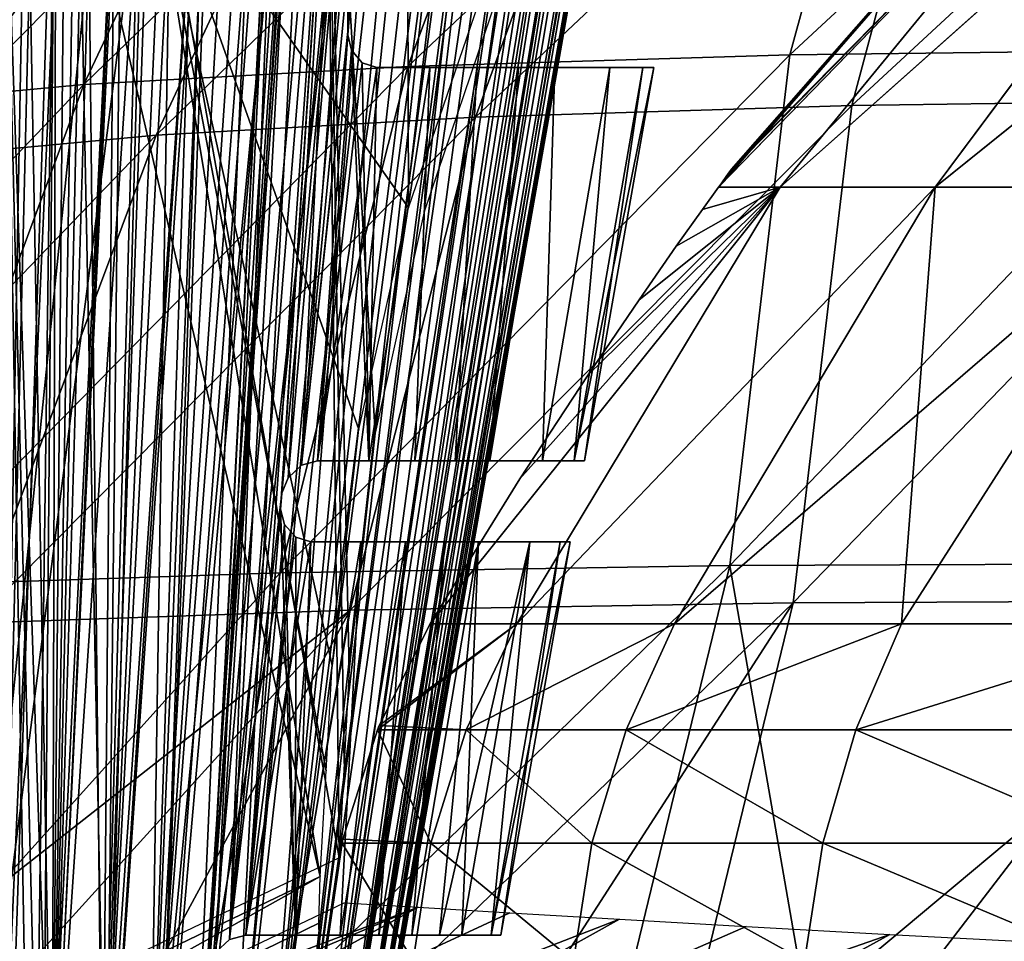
# Model space of a CAD drawing. Header units: millimetres. Extents: x -148 to 148, y -42 to 96.
# Tile 21 of 132: x -125 to -104, y 19 to 39. Entities that reach past the tile are written whole.
import ezdxf

# ---------------------------------------------------------------- set-up
doc = ezdxf.new("R2010")
doc.units = ezdxf.units.MM
doc.header["$LTSCALE"] = 127.314815
for name, color, linetype in [('126', 7, 'CONTINUOUS'), ('127', 7, 'CONTINUOUS'), ('131', 7, 'CONTINUOUS'), ('132', 7, 'CONTINUOUS'), ('159', 7, 'CONTINUOUS'), ('163', 7, 'CONTINUOUS'), ('169', 7, 'CONTINUOUS'), ('170', 7, 'CONTINUOUS'), ('185', 7, 'CONTINUOUS'), ('189', 7, 'CONTINUOUS'), ('190', 7, 'CONTINUOUS'), ('203', 7, 'CONTINUOUS'), ('206', 7, 'CONTINUOUS'), ('208', 7, 'CONTINUOUS'), ('216', 7, 'CONTINUOUS'), ('218', 7, 'CONTINUOUS')]:
    doc.layers.add(name, color=color, linetype=linetype)

msp = doc.modelspace()

# ---------------------------------------------------------------- linework, layer by layer
at = {"layer": '126', "color": 7, "linetype": 'Continuous'}
for points in [[(-109.831, 35.146, -2.208), (-101.455, 43.759, -13.357), (-109.85, 35.12, -2.287), (-109.831, 35.146, -2.208)], [(-109.85, 35.12, -2.287), (-101.455, 43.759, -13.357), (-108.549, 35.119, -17.014), (-109.85, 35.12, -2.287)], [(-109.636, 35.416, -1.085), (-101.455, 43.759, -13.357), (-109.831, 35.146, -2.208), (-109.636, 35.416, -1.085)], [(-109.574, 35.501), (-101.455, 43.759, -13.357), (-109.636, 35.416, -1.085), (-109.574, 35.501)], [(-102.33, 43.759), (-101.455, 43.759, -13.357), (-109.574, 35.501), (-102.33, 43.759)], [(-101.455, 43.759, -13.357), (-98.843, 43.759, -26.485), (-108.549, 35.119, -17.014), (-101.455, 43.759, -13.357)], [(-108.549, 35.119, -17.014), (-98.843, 43.759, -26.485), (-105.278, 35.119, -31.447), (-108.549, 35.119, -17.014)], [(-98.843, 43.759, -26.485), (-94.541, 43.759, -39.16), (-105.278, 35.119, -31.447), (-98.843, 43.759, -26.485)], [(-105.278, 35.119, -31.447), (-94.541, 43.759, -39.16), (-100.097, 35.119, -45.31), (-105.278, 35.119, -31.447)], [(-114.035, 28.97, -8.265), (-108.549, 35.119, -17.014), (-115.928, 25.914, -9.328), (-114.035, 28.97, -8.265)], [(-115.928, 25.914, -9.328), (-108.549, 35.119, -17.014), (-114.099, 25.914, -22.53), (-115.928, 25.914, -9.328)], [(-108.549, 35.119, -17.014), (-105.278, 35.119, -31.447), (-114.099, 25.914, -22.53), (-108.549, 35.119, -17.014)], [(-114.099, 25.914, -22.53), (-105.278, 35.119, -31.447), (-110.773, 25.914, -35.435), (-114.099, 25.914, -22.53)], [(-112.598, 31.167, -7.075), (-108.549, 35.119, -17.014), (-114.035, 28.97, -8.265), (-112.598, 31.167, -7.075)], [(-111.522, 32.75, -5.838), (-108.549, 35.119, -17.014), (-112.598, 31.167, -7.075), (-111.522, 32.75, -5.838)], [(-110.738, 33.875, -4.6), (-108.549, 35.119, -17.014), (-111.522, 32.75, -5.838), (-110.738, 33.875, -4.6)], [(-105.278, 35.119, -31.447), (-100.097, 35.119, -45.31), (-110.773, 25.914, -35.435), (-105.278, 35.119, -31.447)], [(-110.773, 25.914, -35.435), (-100.097, 35.119, -45.31), (-105.991, 25.914, -47.876), (-110.773, 25.914, -35.435)], [(-110.188, 34.649, -3.386), (-108.549, 35.119, -17.014), (-110.738, 33.875, -4.6), (-110.188, 34.649, -3.386)], [(-109.85, 35.12, -2.287), (-108.549, 35.119, -17.014), (-110.188, 34.649, -3.386), (-109.85, 35.12, -2.287)], [(-105.991, 25.914, -47.876), (-100.097, 35.119, -45.31), (-99.819, 25.914, -59.686), (-105.991, 25.914, -47.876)]]:
    msp.add_3dface(points, dxfattribs=at)
at = {"layer": '127', "color": 7, "linetype": 'Continuous'}
for points in [[(-102.33, 43.759), (-109.85, 35.12, 2.287), (-101.45, 43.764, 13.356), (-102.33, 43.759)], [(-109.85, 35.12, 2.287), (-108.549, 35.119, 17.014), (-101.45, 43.764, 13.356), (-109.85, 35.12, 2.287)], [(-109.85, 35.12, 2.287), (-102.33, 43.759), (-109.831, 35.146, 2.208), (-109.85, 35.12, 2.287)], [(-109.831, 35.146, 2.208), (-102.33, 43.759), (-109.636, 35.416, 1.085), (-109.831, 35.146, 2.208)], [(-102.33, 43.759), (-109.574, 35.501), (-109.636, 35.416, 1.085), (-102.33, 43.759)], [(-108.549, 35.119, 17.014), (-105.278, 35.119, 31.447), (-98.839, 43.764, 26.484), (-108.549, 35.119, 17.014)], [(-101.45, 43.764, 13.356), (-108.549, 35.119, 17.014), (-98.839, 43.764, 26.484), (-101.45, 43.764, 13.356)], [(-105.278, 35.119, 31.447), (-100.097, 35.119, 45.31), (-94.537, 43.764, 39.158), (-105.278, 35.119, 31.447)], [(-98.839, 43.764, 26.484), (-105.278, 35.119, 31.447), (-94.537, 43.764, 39.158), (-98.839, 43.764, 26.484)], [(-114.035, 28.97, 8.265), (-115.928, 25.914, 9.328), (-108.549, 35.119, 17.014), (-114.035, 28.97, 8.265)], [(-115.928, 25.914, 9.328), (-114.099, 25.914, 22.53), (-108.549, 35.119, 17.014), (-115.928, 25.914, 9.328)], [(-108.549, 35.119, 17.014), (-114.099, 25.914, 22.53), (-105.278, 35.119, 31.447), (-108.549, 35.119, 17.014)], [(-114.099, 25.914, 22.53), (-110.773, 25.914, 35.435), (-105.278, 35.119, 31.447), (-114.099, 25.914, 22.53)], [(-112.598, 31.167, 7.075), (-114.035, 28.97, 8.265), (-108.549, 35.119, 17.014), (-112.598, 31.167, 7.075)], [(-111.522, 32.75, 5.838), (-112.598, 31.167, 7.075), (-108.549, 35.119, 17.014), (-111.522, 32.75, 5.838)], [(-110.738, 33.875, 4.6), (-111.522, 32.75, 5.838), (-108.549, 35.119, 17.014), (-110.738, 33.875, 4.6)], [(-110.773, 25.914, 35.435), (-105.991, 25.914, 47.876), (-105.278, 35.119, 31.447), (-110.773, 25.914, 35.435)], [(-110.188, 34.649, 3.386), (-110.738, 33.875, 4.6), (-108.549, 35.119, 17.014), (-110.188, 34.649, 3.386)], [(-109.85, 35.12, 2.287), (-110.188, 34.649, 3.386), (-108.549, 35.119, 17.014), (-109.85, 35.12, 2.287)], [(-105.991, 25.914, 47.876), (-99.818, 25.914, 59.687), (-100.097, 35.119, 45.31), (-105.991, 25.914, 47.876)], [(-105.278, 35.119, 31.447), (-105.991, 25.914, 47.876), (-100.097, 35.119, 45.31), (-105.278, 35.119, 31.447)]]:
    msp.add_3dface(points, dxfattribs=at)
at = {"layer": '131', "color": 7, "linetype": 'Continuous'}
for points in [[(-115.172, 23.684, 22.95), (-114.099, 25.914, 22.53), (-117.002, 23.776, 9.639), (-115.172, 23.684, 22.95)], [(-114.099, 25.914, 22.53), (-115.928, 25.914, 9.328), (-117.002, 23.776, 9.639), (-114.099, 25.914, 22.53)], [(-110.773, 25.914, 35.435), (-115.172, 23.684, 22.95), (-111.795, 23.684, 35.959), (-110.773, 25.914, 35.435)], [(-110.773, 25.914, 35.435), (-114.099, 25.914, 22.53), (-115.172, 23.684, 22.95), (-110.773, 25.914, 35.435)], [(-105.991, 25.914, 47.876), (-111.795, 23.684, 35.959), (-106.954, 23.684, 48.497), (-105.991, 25.914, 47.876)], [(-105.991, 25.914, 47.876), (-110.773, 25.914, 35.435), (-111.795, 23.684, 35.959), (-105.991, 25.914, 47.876)], [(-99.818, 25.914, 59.687), (-106.954, 23.684, 48.497), (-100.713, 23.684, 60.4), (-99.818, 25.914, 59.687)], [(-99.818, 25.914, 59.687), (-105.991, 25.914, 47.876), (-106.954, 23.684, 48.497), (-99.818, 25.914, 59.687)], [(-117.769, 21.375, 9.672), (-115.912, 21.291, 23.063), (-117.039, 23.684, 9.645), (-117.769, 21.375, 9.672)], [(-117.039, 23.684, 9.645), (-115.172, 23.684, 22.95), (-117.002, 23.776, 9.639), (-117.039, 23.684, 9.645)], [(-117.039, 23.684, 9.645), (-115.912, 21.291, 23.063), (-115.172, 23.684, 22.95), (-117.039, 23.684, 9.645)], [(-115.912, 21.291, 23.063), (-112.517, 21.291, 36.158), (-115.172, 23.684, 22.95), (-115.912, 21.291, 23.063)], [(-115.172, 23.684, 22.95), (-112.517, 21.291, 36.158), (-111.795, 23.684, 35.959), (-115.172, 23.684, 22.95)], [(-112.517, 21.291, 36.158), (-107.648, 21.291, 48.78), (-111.795, 23.684, 35.959), (-112.517, 21.291, 36.158)], [(-111.795, 23.684, 35.959), (-107.648, 21.291, 48.78), (-106.954, 23.684, 48.497), (-111.795, 23.684, 35.959)], [(-107.648, 21.291, 48.78), (-101.368, 21.291, 60.763), (-106.954, 23.684, 48.497), (-107.648, 21.291, 48.78)], [(-106.954, 23.684, 48.497), (-101.368, 21.291, 60.763), (-100.713, 23.684, 60.4), (-106.954, 23.684, 48.497)], [(-118.147, 18.81, 9.441), (-116.29, 18.81, 22.901), (-117.788, 21.292, 9.668), (-118.147, 18.81, 9.441)], [(-117.788, 21.292, 9.668), (-115.912, 21.291, 23.063), (-117.769, 21.375, 9.672), (-117.788, 21.292, 9.668)], [(-117.788, 21.292, 9.668), (-116.29, 18.81, 22.901), (-115.912, 21.291, 23.063), (-117.788, 21.292, 9.668)], [(-116.29, 18.81, 22.901), (-112.905, 18.81, 36.06), (-115.912, 21.291, 23.063), (-116.29, 18.81, 22.901)], [(-115.912, 21.291, 23.063), (-112.905, 18.81, 36.06), (-112.517, 21.291, 36.158), (-115.912, 21.291, 23.063)], [(-112.905, 18.81, 36.06), (-108.037, 18.81, 48.744), (-112.517, 21.291, 36.158), (-112.905, 18.81, 36.06)], [(-112.517, 21.291, 36.158), (-108.037, 18.81, 48.744), (-107.648, 21.291, 48.78), (-112.517, 21.291, 36.158)], [(-108.037, 18.81, 48.744), (-101.748, 18.81, 60.789), (-107.648, 21.291, 48.78), (-108.037, 18.81, 48.744)], [(-107.648, 21.291, 48.78), (-101.748, 18.81, 60.789), (-101.368, 21.291, 60.763), (-107.648, 21.291, 48.78)]]:
    msp.add_3dface(points, dxfattribs=at)
at = {"layer": '132', "color": 7, "linetype": 'Continuous'}
for points in [[(-117.002, 23.776, -9.639), (-114.099, 25.914, -22.53), (-117.039, 23.684, -9.645), (-117.002, 23.776, -9.639)], [(-117.039, 23.684, -9.645), (-114.099, 25.914, -22.53), (-115.172, 23.684, -22.95), (-117.039, 23.684, -9.645)], [(-115.928, 25.914, -9.328), (-114.099, 25.914, -22.53), (-117.002, 23.776, -9.639), (-115.928, 25.914, -9.328)], [(-114.099, 25.914, -22.53), (-110.773, 25.914, -35.435), (-115.172, 23.684, -22.95), (-114.099, 25.914, -22.53)], [(-115.172, 23.684, -22.95), (-110.773, 25.914, -35.435), (-111.795, 23.684, -35.959), (-115.172, 23.684, -22.95)], [(-110.773, 25.914, -35.435), (-105.991, 25.914, -47.876), (-111.795, 23.684, -35.959), (-110.773, 25.914, -35.435)], [(-111.795, 23.684, -35.959), (-105.991, 25.914, -47.876), (-106.954, 23.684, -48.497), (-111.795, 23.684, -35.959)], [(-106.954, 23.684, -48.497), (-99.819, 25.914, -59.686), (-100.713, 23.684, -60.4), (-106.954, 23.684, -48.497)], [(-105.991, 25.914, -47.876), (-99.819, 25.914, -59.686), (-106.954, 23.684, -48.497), (-105.991, 25.914, -47.876)], [(-117.769, 21.375, -9.672), (-117.039, 23.684, -9.645), (-115.912, 21.291, -23.063), (-117.769, 21.375, -9.672)], [(-117.039, 23.684, -9.645), (-115.172, 23.684, -22.95), (-115.912, 21.291, -23.063), (-117.039, 23.684, -9.645)], [(-115.912, 21.291, -23.063), (-115.172, 23.684, -22.95), (-112.517, 21.291, -36.158), (-115.912, 21.291, -23.063)], [(-115.172, 23.684, -22.95), (-111.795, 23.684, -35.959), (-112.517, 21.291, -36.158), (-115.172, 23.684, -22.95)], [(-112.517, 21.291, -36.158), (-111.795, 23.684, -35.959), (-107.648, 21.291, -48.78), (-112.517, 21.291, -36.158)], [(-111.795, 23.684, -35.959), (-106.954, 23.684, -48.497), (-107.648, 21.291, -48.78), (-111.795, 23.684, -35.959)], [(-107.648, 21.291, -48.78), (-106.954, 23.684, -48.497), (-101.368, 21.291, -60.763), (-107.648, 21.291, -48.78)], [(-106.954, 23.684, -48.497), (-100.713, 23.684, -60.4), (-101.368, 21.291, -60.763), (-106.954, 23.684, -48.497)], [(-116.29, 18.81, -22.901), (-118.147, 18.81, -9.441), (-117.788, 21.292, -9.668), (-116.29, 18.81, -22.901)], [(-117.788, 21.292, -9.668), (-117.769, 21.375, -9.672), (-115.912, 21.291, -23.063), (-117.788, 21.292, -9.668)], [(-116.29, 18.81, -22.901), (-117.788, 21.292, -9.668), (-115.912, 21.291, -23.063), (-116.29, 18.81, -22.901)], [(-112.905, 18.81, -36.06), (-116.29, 18.81, -22.901), (-115.912, 21.291, -23.063), (-112.905, 18.81, -36.06)], [(-112.905, 18.81, -36.06), (-115.912, 21.291, -23.063), (-112.517, 21.291, -36.158), (-112.905, 18.81, -36.06)], [(-108.037, 18.81, -48.744), (-112.905, 18.81, -36.06), (-112.517, 21.291, -36.158), (-108.037, 18.81, -48.744)], [(-108.037, 18.81, -48.744), (-112.517, 21.291, -36.158), (-107.648, 21.291, -48.78), (-108.037, 18.81, -48.744)], [(-101.749, 18.81, -60.787), (-108.037, 18.81, -48.744), (-107.648, 21.291, -48.78), (-101.749, 18.81, -60.787)], [(-101.749, 18.81, -60.787), (-107.648, 21.291, -48.78), (-101.368, 21.291, -60.763), (-101.749, 18.81, -60.787)]]:
    msp.add_3dface(points, dxfattribs=at)
at = {"layer": '159', "color": 40, "linetype": 'Continuous', "true_color": 0xfaa000}
for points in [[(-127.909, 13.5, -39.269), (-131.44, 13.5, -26.934), (-116.182, 19.942, -30.625), (-127.909, 13.5, -39.269)], [(-116.182, 19.942, -30.625), (-131.44, 13.5, -26.934), (-124.676, 16.723, -25.506), (-116.182, 19.942, -30.625)], [(-114.246, 19.825, -37.2), (-127.909, 13.5, -39.269), (-116.182, 19.942, -30.625), (-114.246, 19.825, -37.2)], [(-117.739, 20.038, -23.951), (-116.182, 19.942, -30.625), (-124.676, 16.723, -25.506), (-117.739, 20.038, -23.951)], [(-111.938, 19.688, -43.656), (-127.909, 13.5, -39.269), (-114.246, 19.825, -37.2), (-111.938, 19.688, -43.656)], [(-123.058, 13.5, -51.259), (-127.909, 13.5, -39.269), (-111.938, 19.688, -43.656), (-123.058, 13.5, -51.259)], [(-109.266, 19.535, -49.971), (-123.058, 13.5, -51.259), (-111.938, 19.688, -43.656), (-109.266, 19.535, -49.971)], [(-106.236, 19.368, -56.125), (-123.058, 13.5, -51.259), (-109.266, 19.535, -49.971), (-106.236, 19.368, -56.125)], [(-116.913, 13.5, -62.788), (-123.058, 13.5, -51.259), (-106.236, 19.368, -56.125), (-116.913, 13.5, -62.788)], [(-102.859, 19.189, -62.097), (-116.913, 13.5, -62.788), (-106.236, 19.368, -56.125), (-102.859, 19.189, -62.097)]]:
    msp.add_3dface(points, dxfattribs=at)
at = {"layer": '163', "color": 40, "linetype": 'Continuous', "true_color": 0xfaa000}
for points in [[(-97.426, 48.034, 70.022), (-105.635, 47.82, 59.726), (-108.343, 37.91, 70.017), (-97.426, 48.034, 70.022)], [(-99.167, 38.027, 80.498), (-97.426, 48.034, 70.022), (-108.343, 37.91, 70.017), (-99.167, 38.027, 80.498)], [(-108.343, 37.91, 70.017), (-105.635, 47.82, 59.726), (-116.397, 37.663, 58.857), (-108.343, 37.91, 70.017)], [(-105.635, 47.82, 59.726), (-112.747, 47.457, 48.862), (-116.397, 37.663, 58.857), (-105.635, 47.82, 59.726)], [(-116.397, 37.663, 58.857), (-112.747, 47.457, 48.862), (-123.229, 37.286, 47.15), (-116.397, 37.663, 58.857)], [(-112.747, 47.457, 48.862), (-118.674, 46.944, 37.557), (-123.229, 37.286, 47.15), (-112.747, 47.457, 48.862)], [(-123.229, 37.286, 47.15), (-118.674, 46.944, 37.557), (-128.749, 36.776, 35.033), (-123.229, 37.286, 47.15)], [(-118.674, 46.944, 37.557), (-123.34, 46.279, 25.943), (-128.749, 36.776, 35.033), (-118.674, 46.944, 37.557)], [(-123.34, 46.279, 25.943), (-126.679, 45.458, 14.155), (-132.881, 36.129, 22.648), (-123.34, 46.279, 25.943)], [(-128.749, 36.776, 35.033), (-123.34, 46.279, 25.943), (-132.881, 36.129, 22.648), (-128.749, 36.776, 35.033)], [(-99.167, 38.027, 80.498), (-108.343, 37.91, 70.017), (-109.611, 27.148, 79.786), (-99.167, 38.027, 80.498)], [(-98.849, 27.187, 90.943), (-99.167, 38.027, 80.498), (-109.611, 27.148, 79.786), (-98.849, 27.187, 90.943)], [(-108.343, 37.91, 70.017), (-116.397, 37.663, 58.857), (-119.091, 26.994, 67.736), (-108.343, 37.91, 70.017)], [(-109.611, 27.148, 79.786), (-108.343, 37.91, 70.017), (-119.091, 26.994, 67.736), (-109.611, 27.148, 79.786)], [(-116.397, 37.663, 58.857), (-123.229, 37.286, 47.15), (-127.156, 26.724, 54.953), (-116.397, 37.663, 58.857)], [(-119.091, 26.994, 67.736), (-116.397, 37.663, 58.857), (-127.156, 26.724, 54.953), (-119.091, 26.994, 67.736)], [(-127.156, 26.724, 54.953), (-123.229, 37.286, 47.15), (-133.688, 26.334, 41.609), (-127.156, 26.724, 54.953)], [(-123.229, 37.286, 47.15), (-128.749, 36.776, 35.033), (-133.688, 26.334, 41.609), (-123.229, 37.286, 47.15)], [(-119.091, 26.994, 67.736), (-127.156, 26.724, 54.953), (-128.354, 16.715, 63.443), (-119.091, 26.994, 67.736)], [(-120.964, 16.104, 74.892), (-119.091, 26.994, 67.736), (-128.354, 16.715, 63.443), (-120.964, 16.104, 74.892)], [(-112.374, 15.784, 85.596), (-109.611, 27.148, 79.786), (-120.964, 16.104, 74.892), (-112.374, 15.784, 85.596)], [(-109.611, 27.148, 79.786), (-119.091, 26.994, 67.736), (-120.964, 16.104, 74.892), (-109.611, 27.148, 79.786)], [(-107.628, 15.747, 90.662), (-109.611, 27.148, 79.786), (-112.374, 15.784, 85.596), (-107.628, 15.747, 90.662)], [(-98.849, 27.187, 90.943), (-109.611, 27.148, 79.786), (-107.628, 15.747, 90.662), (-98.849, 27.187, 90.943)], [(-102.597, 15.797, 95.513), (-98.849, 27.187, 90.943), (-107.628, 15.747, 90.662), (-102.597, 15.797, 95.513)]]:
    msp.add_3dface(points, dxfattribs=at)
at = {"layer": '169', "color": 40, "linetype": 'Continuous', "true_color": 0xfaa000}
for points in [[(-109.17, 61.122, 1.287), (-109.088, 61.205), (-117.465, 13.913, 0.554), (-109.17, 61.122, 1.287)], [(-117.465, 13.913, 0.554), (-109.088, 61.205), (-117.427, 13.913), (-117.465, 13.913, 0.554)], [(-109.422, 60.863, 2.592), (-109.17, 61.122, 1.287), (-117.465, 13.913, 0.554), (-109.422, 60.863, 2.592)], [(-109.862, 60.411, 3.907), (-109.422, 60.863, 2.592), (-117.578, 13.913, 1.108), (-109.862, 60.411, 3.907)], [(-117.578, 13.913, 1.108), (-109.422, 60.863, 2.592), (-117.465, 13.913, 0.554), (-117.578, 13.913, 1.108)], [(-117.771, 13.913, 1.661), (-109.862, 60.411, 3.907), (-117.578, 13.913, 1.108), (-117.771, 13.913, 1.661)], [(-110.16, 60.105, 4.567), (-109.862, 60.411, 3.907), (-117.771, 13.913, 1.661), (-110.16, 60.105, 4.567)], [(-110.512, 59.741, 5.221), (-110.16, 60.105, 4.567), (-117.771, 13.913, 1.661), (-110.512, 59.741, 5.221)], [(-118.049, 13.913, 2.212), (-110.512, 59.741, 5.221), (-117.771, 13.913, 1.661), (-118.049, 13.913, 2.212)], [(-110.921, 59.317, 5.869), (-110.512, 59.741, 5.221), (-118.049, 13.913, 2.212), (-110.921, 59.317, 5.869)], [(-111.391, 58.828, 6.507), (-110.921, 59.317, 5.869), (-118.049, 13.913, 2.212), (-111.391, 58.828, 6.507)], [(-118.418, 13.913, 2.757), (-111.391, 58.828, 6.507), (-118.049, 13.913, 2.212), (-118.418, 13.913, 2.757)], [(-111.923, 58.272, 7.128), (-111.391, 58.828, 6.507), (-118.418, 13.913, 2.757), (-111.923, 58.272, 7.128)], [(-112.519, 57.646, 7.728), (-111.923, 58.272, 7.128), (-118.418, 13.913, 2.757), (-112.519, 57.646, 7.728)], [(-118.886, 13.913, 3.29), (-112.519, 57.646, 7.728), (-118.418, 13.913, 2.757), (-118.886, 13.913, 3.29)], [(-113.18, 56.947, 8.301), (-112.519, 57.646, 7.728), (-118.886, 13.913, 3.29), (-113.18, 56.947, 8.301)], [(-113.907, 56.173, 8.841), (-113.18, 56.947, 8.301), (-118.886, 13.913, 3.29), (-113.907, 56.173, 8.841)], [(-119.461, 13.913, 3.802), (-113.907, 56.173, 8.841), (-118.886, 13.913, 3.29), (-119.461, 13.913, 3.802)], [(-114.702, 55.32, 9.343), (-113.907, 56.173, 8.841), (-119.461, 13.913, 3.802), (-114.702, 55.32, 9.343)], [(-115.573, 54.378, 9.802), (-114.702, 55.32, 9.343), (-119.461, 13.913, 3.802), (-115.573, 54.378, 9.802)], [(-120.148, 13.913, 4.279), (-115.573, 54.378, 9.802), (-119.461, 13.913, 3.802), (-120.148, 13.913, 4.279)], [(-116.515, 53.348, 10.209), (-115.573, 54.378, 9.802), (-120.148, 13.913, 4.279), (-116.515, 53.348, 10.209)], [(-117.533, 52.221, 10.555), (-116.515, 53.348, 10.209), (-120.945, 13.913, 4.707), (-117.533, 52.221, 10.555)], [(-120.945, 13.913, 4.707), (-116.515, 53.348, 10.209), (-120.148, 13.913, 4.279), (-120.945, 13.913, 4.707)], [(-118.258, 51.412, 10.749), (-117.533, 52.221, 10.555), (-120.945, 13.913, 4.707), (-118.258, 51.412, 10.749)], [(-121.849, 13.913, 5.068), (-118.258, 51.412, 10.749), (-120.945, 13.913, 4.707), (-121.849, 13.913, 5.068)], [(-119.014, 50.558, 10.908), (-118.258, 51.412, 10.749), (-121.849, 13.913, 5.068), (-119.014, 50.558, 10.908)], [(-119.803, 49.657, 11.029), (-119.014, 50.558, 10.908), (-121.849, 13.913, 5.068), (-119.803, 49.657, 11.029)], [(-120.414, 48.953, 11.093), (-119.803, 49.657, 11.029), (-121.849, 13.913, 5.068), (-120.414, 48.953, 11.093)], [(-122.842, 13.913, 5.342), (-120.414, 48.953, 11.093), (-121.849, 13.913, 5.068), (-122.842, 13.913, 5.342)], [(-121.037, 48.227, 11.132), (-120.414, 48.953, 11.093), (-122.842, 13.913, 5.342), (-121.037, 48.227, 11.132)], [(-121.67, 47.483, 11.145), (-121.037, 48.227, 11.132), (-122.842, 13.913, 5.342), (-121.67, 47.483, 11.145)], [(-123.903, 13.913, 5.514), (-121.67, 47.483, 11.145), (-122.842, 13.913, 5.342), (-123.903, 13.913, 5.514)], [(-122.312, 46.72, 11.13), (-121.67, 47.483, 11.145), (-123.903, 13.913, 5.514), (-122.312, 46.72, 11.13)], [(-122.961, 45.938, 11.089), (-122.312, 46.72, 11.13), (-123.903, 13.913, 5.514), (-122.961, 45.938, 11.089)], [(-123.613, 45.143, 11.019), (-122.961, 45.938, 11.089), (-123.903, 13.913, 5.514), (-123.613, 45.143, 11.019)], [(-125, 13.913, 5.573), (-123.613, 45.143, 11.019), (-123.903, 13.913, 5.514), (-125, 13.913, 5.573)], [(-124.266, 44.337, 10.92), (-123.613, 45.143, 11.019), (-125, 13.913, 5.573), (-124.266, 44.337, 10.92)], [(-124.917, 43.521, 10.793), (-124.266, 44.337, 10.92), (-125, 13.913, 5.573), (-124.917, 43.521, 10.793)]]:
    msp.add_3dface(points, dxfattribs=at)
at = {"layer": '170', "color": 40, "linetype": 'Continuous', "true_color": 0xfaa000}
for points in [[(-109.206, 61.085, -1.546), (-109.574, 60.707, -3.116), (-117.465, 13.913, -0.554), (-109.206, 61.085, -1.546)], [(-117.427, 13.913), (-109.206, 61.085, -1.546), (-117.465, 13.913, -0.554), (-117.427, 13.913)], [(-117.427, 13.913), (-109.088, 61.205), (-109.206, 61.085, -1.546), (-117.427, 13.913)], [(-109.574, 60.707, -3.116), (-110.226, 60.037, -4.697), (-117.578, 13.913, -1.108), (-109.574, 60.707, -3.116)], [(-117.465, 13.913, -0.554), (-109.574, 60.707, -3.116), (-117.578, 13.913, -1.108), (-117.465, 13.913, -0.554)], [(-117.578, 13.913, -1.108), (-110.226, 60.037, -4.697), (-117.771, 13.913, -1.661), (-117.578, 13.913, -1.108)], [(-110.226, 60.037, -4.697), (-110.668, 59.579, -5.481), (-117.771, 13.913, -1.661), (-110.226, 60.037, -4.697)], [(-117.771, 13.913, -1.661), (-110.668, 59.579, -5.481), (-118.049, 13.913, -2.212), (-117.771, 13.913, -1.661)], [(-110.668, 59.579, -5.481), (-111.195, 59.032, -6.253), (-118.049, 13.913, -2.212), (-110.668, 59.579, -5.481)], [(-111.195, 59.032, -6.253), (-111.811, 58.389, -7.005), (-118.049, 13.913, -2.212), (-111.195, 59.032, -6.253)], [(-118.049, 13.913, -2.212), (-111.811, 58.389, -7.005), (-118.418, 13.913, -2.757), (-118.049, 13.913, -2.212)], [(-111.811, 58.389, -7.005), (-112.518, 57.647, -7.727), (-118.418, 13.913, -2.757), (-111.811, 58.389, -7.005)], [(-112.518, 57.647, -7.727), (-113.319, 56.8, -8.411), (-118.418, 13.913, -2.757), (-112.518, 57.647, -7.727)], [(-113.319, 56.8, -8.411), (-114.215, 55.843, -9.046), (-118.886, 13.913, -3.29), (-113.319, 56.8, -8.411)], [(-118.418, 13.913, -2.757), (-113.319, 56.8, -8.411), (-118.886, 13.913, -3.29), (-118.418, 13.913, -2.757)], [(-118.886, 13.913, -3.29), (-114.215, 55.843, -9.046), (-119.461, 13.913, -3.802), (-118.886, 13.913, -3.29)], [(-114.215, 55.843, -9.046), (-115.214, 54.767, -9.623), (-119.461, 13.913, -3.802), (-114.215, 55.843, -9.046)], [(-115.214, 54.767, -9.623), (-116.32, 53.562, -10.131), (-119.461, 13.913, -3.802), (-115.214, 54.767, -9.623)], [(-119.461, 13.913, -3.802), (-116.32, 53.562, -10.131), (-120.148, 13.913, -4.279), (-119.461, 13.913, -3.802)], [(-116.32, 53.562, -10.131), (-118.178, 51.481, -10.726), (-120.148, 13.913, -4.279), (-116.32, 53.562, -10.131)], [(-120.148, 13.913, -4.279), (-118.178, 51.481, -10.726), (-120.945, 13.913, -4.707), (-120.148, 13.913, -4.279)], [(-118.178, 51.481, -10.726), (-118.494, 51.126, -10.8), (-120.945, 13.913, -4.707), (-118.178, 51.481, -10.726)], [(-118.494, 51.126, -10.8), (-119.361, 50.149, -10.964), (-120.945, 13.913, -4.707), (-118.494, 51.126, -10.8)], [(-120.945, 13.913, -4.707), (-119.361, 50.149, -10.964), (-121.849, 13.913, -5.068), (-120.945, 13.913, -4.707)], [(-119.361, 50.149, -10.964), (-120.702, 48.618, -11.114), (-121.849, 13.913, -5.068), (-119.361, 50.149, -10.964)], [(-120.702, 48.618, -11.114), (-121.311, 47.907, -11.141), (-121.849, 13.913, -5.068), (-120.702, 48.618, -11.114)], [(-121.849, 13.913, -5.068), (-121.311, 47.907, -11.141), (-122.842, 13.913, -5.342), (-121.849, 13.913, -5.068)], [(-121.311, 47.907, -11.141), (-121.927, 47.178, -11.142), (-122.842, 13.913, -5.342), (-121.311, 47.907, -11.141)], [(-121.927, 47.178, -11.142), (-122.553, 46.43, -11.118), (-122.842, 13.913, -5.342), (-121.927, 47.178, -11.142)], [(-122.553, 46.43, -11.118), (-123.184, 45.667, -11.068), (-122.842, 13.913, -5.342), (-122.553, 46.43, -11.118)], [(-122.842, 13.913, -5.342), (-123.184, 45.667, -11.068), (-123.903, 13.913, -5.514), (-122.842, 13.913, -5.342)], [(-123.184, 45.667, -11.068), (-123.817, 44.893, -10.991), (-123.903, 13.913, -5.514), (-123.184, 45.667, -11.068)], [(-123.817, 44.893, -10.991), (-124.449, 44.109, -10.887), (-123.903, 13.913, -5.514), (-123.817, 44.893, -10.991)], [(-124.449, 44.109, -10.887), (-125.08, 43.315, -10.757), (-125, 13.913, -5.573), (-124.449, 44.109, -10.887)], [(-123.903, 13.913, -5.514), (-124.449, 44.109, -10.887), (-125, 13.913, -5.573), (-123.903, 13.913, -5.514)]]:
    msp.add_3dface(points, dxfattribs=at)
at = {"layer": '185', "color": 40, "linetype": 'Continuous', "true_color": 0xfaa000}
for points in [[(-107.036, 36.845, 68.926), (-96.357, 46.724, 68.946), (-97.99, 36.967, 79.263), (-107.036, 36.845, 68.926)], [(-104.455, 46.504, 58.781), (-96.357, 46.724, 68.946), (-107.036, 36.845, 68.926), (-104.455, 46.504, 58.781)], [(-114.974, 36.596, 57.927), (-104.455, 46.504, 58.781), (-107.036, 36.845, 68.926), (-114.974, 36.596, 57.927)], [(-111.468, 46.139, 48.062), (-104.455, 46.504, 58.781), (-114.974, 36.596, 57.927), (-111.468, 46.139, 48.062)], [(-121.706, 36.218, 46.396), (-111.468, 46.139, 48.062), (-114.974, 36.596, 57.927), (-121.706, 36.218, 46.396)], [(-117.309, 45.627, 36.916), (-111.468, 46.139, 48.062), (-121.706, 36.218, 46.396), (-117.309, 45.627, 36.916)], [(-127.143, 35.711, 34.472), (-117.309, 45.627, 36.916), (-121.706, 36.218, 46.396), (-127.143, 35.711, 34.472)], [(-121.903, 44.965, 25.476), (-117.309, 45.627, 36.916), (-127.143, 35.711, 34.472), (-121.903, 44.965, 25.476)], [(-131.212, 35.071, 22.296), (-121.903, 44.965, 25.476), (-127.143, 35.711, 34.472), (-131.212, 35.071, 22.296)], [(-125.174, 44.158, 13.937), (-121.903, 44.965, 25.476), (-131.212, 35.071, 22.296), (-125.174, 44.158, 13.937)], [(-108.277, 26.361, 78.487), (-97.99, 36.967, 79.263), (-97.671, 26.406, 89.497), (-108.277, 26.361, 78.487)], [(-107.036, 36.845, 68.926), (-97.99, 36.967, 79.263), (-108.277, 26.361, 78.487), (-107.036, 36.845, 68.926)], [(-117.617, 26.204, 66.604), (-107.036, 36.845, 68.926), (-108.277, 26.361, 78.487), (-117.617, 26.204, 66.604)], [(-114.974, 36.596, 57.927), (-107.036, 36.845, 68.926), (-117.617, 26.204, 66.604), (-114.974, 36.596, 57.927)], [(-125.558, 25.933, 54.008), (-114.974, 36.596, 57.927), (-117.617, 26.204, 66.604), (-125.558, 25.933, 54.008)], [(-121.706, 36.218, 46.396), (-114.974, 36.596, 57.927), (-125.558, 25.933, 54.008), (-121.706, 36.218, 46.396)], [(-131.983, 25.545, 40.871), (-121.706, 36.218, 46.396), (-125.558, 25.933, 54.008), (-131.983, 25.545, 40.871)], [(-127.143, 35.711, 34.472), (-121.706, 36.218, 46.396), (-131.983, 25.545, 40.871), (-127.143, 35.711, 34.472)], [(-108.277, 26.361, 78.487), (-97.671, 26.406, 89.497), (-110.965, 15.293, 84.211), (-108.277, 26.361, 78.487)], [(-110.965, 15.293, 84.211), (-97.671, 26.406, 89.497), (-106.296, 15.257, 89.202), (-110.965, 15.293, 84.211)], [(-106.296, 15.257, 89.202), (-97.671, 26.406, 89.497), (-101.346, 15.306, 93.982), (-106.296, 15.257, 89.202)], [(-129.842, 16.605, 56.531), (-117.617, 26.204, 66.604), (-126.676, 16.216, 62.402), (-129.842, 16.605, 56.531)], [(-125.558, 25.933, 54.008), (-117.617, 26.204, 66.604), (-129.842, 16.605, 56.531), (-125.558, 25.933, 54.008)], [(-126.676, 16.216, 62.402), (-117.617, 26.204, 66.604), (-123.197, 15.882, 68.119), (-126.676, 16.216, 62.402)], [(-123.197, 15.882, 68.119), (-117.617, 26.204, 66.604), (-119.411, 15.611, 73.672), (-123.197, 15.882, 68.119)], [(-119.411, 15.611, 73.672), (-108.277, 26.361, 78.487), (-115.335, 15.412, 79.035), (-119.411, 15.611, 73.672)], [(-117.617, 26.204, 66.604), (-108.277, 26.361, 78.487), (-119.411, 15.611, 73.672), (-117.617, 26.204, 66.604)], [(-115.335, 15.412, 79.035), (-108.277, 26.361, 78.487), (-110.965, 15.293, 84.211), (-115.335, 15.412, 79.035)]]:
    msp.add_3dface(points, dxfattribs=at)
at = {"layer": '189', "color": 40, "linetype": 'Continuous', "true_color": 0xfaa000}
for points in [[(-118.955, 49.53, 12.861), (-120.163, 19.259, 7.611), (-117.605, 50.898, 12.583), (-118.955, 49.53, 12.861)], [(-120.163, 19.259, 7.611), (-119.819, 19.353, 7.48), (-117.605, 50.898, 12.583), (-120.163, 19.259, 7.611)], [(-117.605, 50.898, 12.583), (-119.819, 19.353, 7.48), (-119.085, 28.331, 8.885), (-117.605, 50.898, 12.583)], [(-119.058, 28.671, 8.939), (-117.605, 50.898, 12.583), (-119.085, 28.331, 8.885), (-119.058, 28.671, 8.939)], [(-118.92, 28.992, 8.937), (-117.605, 50.898, 12.583), (-119.058, 28.671, 8.939), (-118.92, 28.992, 8.937)], [(-118.641, 29.259, 8.855), (-117.605, 50.898, 12.583), (-118.92, 28.992, 8.937), (-118.641, 29.259, 8.855)], [(-117.668, 38.331, 10.154), (-117.605, 50.898, 12.583), (-118.641, 29.259, 8.855), (-117.668, 38.331, 10.154)], [(-117.638, 38.672, 10.206), (-117.605, 50.898, 12.583), (-117.668, 38.331, 10.154), (-117.638, 38.672, 10.206)], [(-120.384, 48.055, 13.029), (-121.67, 13.566, 7.075), (-118.955, 49.53, 12.861), (-120.384, 48.055, 13.029)], [(-121.67, 13.566, 7.075), (-120.607, 18.331, 7.609), (-118.955, 49.53, 12.861), (-121.67, 13.566, 7.075)], [(-120.607, 18.331, 7.609), (-120.584, 18.67, 7.664), (-118.955, 49.53, 12.861), (-120.607, 18.331, 7.609)], [(-120.584, 18.67, 7.664), (-120.447, 18.992, 7.673), (-118.955, 49.53, 12.861), (-120.584, 18.67, 7.664)], [(-120.447, 18.992, 7.673), (-120.163, 19.259, 7.611), (-118.955, 49.53, 12.861), (-120.447, 18.992, 7.673)], [(-121.866, 46.494, 13.074), (-122.763, 13.566, 7.336), (-120.384, 48.055, 13.029), (-121.866, 46.494, 13.074)], [(-122.763, 13.566, 7.336), (-121.67, 13.566, 7.075), (-120.384, 48.055, 13.029), (-122.763, 13.566, 7.336)], [(-123.384, 44.857, 12.986), (-122.763, 13.566, 7.336), (-121.866, 46.494, 13.074), (-123.384, 44.857, 12.986)], [(-124.91, 43.17, 12.762), (-123.907, 13.566, 7.494), (-123.384, 44.857, 12.986), (-124.91, 43.17, 12.762)], [(-123.907, 13.566, 7.494), (-122.763, 13.566, 7.336), (-123.384, 44.857, 12.986), (-123.907, 13.566, 7.494)], [(-125, 8.913, 6.722), (-124.314, 8.913, 6.701), (-124.91, 43.17, 12.762), (-125, 8.913, 6.722)], [(-124.116, 11.18, 7.089), (-123.907, 13.566, 7.494), (-124.91, 43.17, 12.762), (-124.116, 11.18, 7.089)], [(-124.314, 8.913, 6.701), (-124.116, 11.18, 7.089), (-124.91, 43.17, 12.762), (-124.314, 8.913, 6.701)], [(-118.307, 29.353, 8.701), (-117.668, 38.331, 10.154), (-118.641, 29.259, 8.855), (-118.307, 29.353, 8.701)], [(-117.586, 38.008, 10.046), (-117.668, 38.331, 10.154), (-118.307, 29.353, 8.701), (-117.586, 38.008, 10.046)], [(-117.223, 29.353, 8.048), (-117.586, 38.008, 10.046), (-118.307, 29.353, 8.701), (-117.223, 29.353, 8.048)], [(-117.362, 37.743, 9.87), (-117.586, 38.008, 10.046), (-117.223, 29.353, 8.048), (-117.362, 37.743, 9.87)], [(-117.052, 37.647, 9.671), (-117.362, 37.743, 9.87), (-117.223, 29.353, 8.048), (-117.052, 37.647, 9.671)], [(-115.938, 37.647, 8.931), (-117.052, 37.647, 9.671), (-117.223, 29.353, 8.048), (-115.938, 37.647, 8.931)], [(-116.254, 29.353, 7.319), (-115.938, 37.647, 8.931), (-117.223, 29.353, 8.048), (-116.254, 29.353, 7.319)], [(-114.941, 37.647, 8.114), (-115.938, 37.647, 8.931), (-116.254, 29.353, 7.319), (-114.941, 37.647, 8.114)], [(-115.405, 29.353, 6.528), (-114.941, 37.647, 8.114), (-116.254, 29.353, 7.319), (-115.405, 29.353, 6.528)], [(-114.063, 37.647, 7.233), (-114.941, 37.647, 8.114), (-115.405, 29.353, 6.528), (-114.063, 37.647, 7.233)], [(-114.673, 29.353, 5.684), (-114.063, 37.647, 7.233), (-115.405, 29.353, 6.528), (-114.673, 29.353, 5.684)], [(-113.557, 29.353, 3.878), (-113.303, 37.647, 6.296), (-114.673, 29.353, 5.684), (-113.557, 29.353, 3.878)], [(-113.303, 37.647, 6.296), (-114.063, 37.647, 7.233), (-114.673, 29.353, 5.684), (-113.303, 37.647, 6.296)], [(-112.894, 29.353, 1.965), (-112.139, 37.647, 4.295), (-113.557, 29.353, 3.878), (-112.894, 29.353, 1.965)], [(-112.139, 37.647, 4.295), (-113.303, 37.647, 6.296), (-113.557, 29.353, 3.878), (-112.139, 37.647, 4.295)], [(-111.443, 37.647, 2.176), (-112.139, 37.647, 4.295), (-112.894, 29.353, 1.965), (-111.443, 37.647, 2.176)], [(-112.674, 29.353), (-111.443, 37.647, 2.176), (-112.894, 29.353, 1.965), (-112.674, 29.353)], [(-111.211, 37.647), (-111.443, 37.647, 2.176), (-112.674, 29.353), (-111.211, 37.647)], [(-119.819, 19.353, 7.48), (-118.766, 19.353, 6.937), (-119.085, 28.331, 8.885), (-119.819, 19.353, 7.48)], [(-119.085, 28.331, 8.885), (-118.766, 19.353, 6.937), (-118.998, 28.009, 8.782), (-119.085, 28.331, 8.885)], [(-118.998, 28.009, 8.782), (-118.766, 19.353, 6.937), (-118.765, 27.742, 8.617), (-118.998, 28.009, 8.782)], [(-118.765, 27.742, 8.617), (-118.766, 19.353, 6.937), (-118.448, 27.647, 8.435), (-118.765, 27.742, 8.617)], [(-118.766, 19.353, 6.937), (-117.83, 19.353, 6.318), (-117.391, 27.647, 7.799), (-118.766, 19.353, 6.937)], [(-118.448, 27.647, 8.435), (-118.766, 19.353, 6.937), (-117.391, 27.647, 7.799), (-118.448, 27.647, 8.435)], [(-117.391, 27.647, 7.799), (-117.83, 19.353, 6.318), (-116.448, 27.647, 7.089), (-117.391, 27.647, 7.799)], [(-117.83, 19.353, 6.318), (-117.012, 19.353, 5.637), (-116.448, 27.647, 7.089), (-117.83, 19.353, 6.318)], [(-116.448, 27.647, 7.089), (-117.012, 19.353, 5.637), (-115.622, 27.647, 6.32), (-116.448, 27.647, 7.089)], [(-117.012, 19.353, 5.637), (-116.314, 19.353, 4.907), (-115.622, 27.647, 6.32), (-117.012, 19.353, 5.637)], [(-115.622, 27.647, 6.32), (-116.314, 19.353, 4.907), (-114.911, 27.647, 5.501), (-115.622, 27.647, 6.32)], [(-116.314, 19.353, 4.907), (-115.731, 19.353, 4.14), (-114.911, 27.647, 5.501), (-116.314, 19.353, 4.907)], [(-115.731, 19.353, 4.14), (-115.26, 19.353, 3.344), (-114.911, 27.647, 5.501), (-115.731, 19.353, 4.14)], [(-114.911, 27.647, 5.501), (-115.26, 19.353, 3.344), (-113.829, 27.647, 3.75), (-114.911, 27.647, 5.501)], [(-115.26, 19.353, 3.344), (-114.641, 19.353, 1.692), (-113.829, 27.647, 3.75), (-115.26, 19.353, 3.344)], [(-113.829, 27.647, 3.75), (-114.641, 19.353, 1.692), (-113.187, 27.647, 1.899), (-113.829, 27.647, 3.75)], [(-114.641, 19.353, 1.692), (-114.437, 19.353), (-113.187, 27.647, 1.899), (-114.641, 19.353, 1.692)], [(-113.187, 27.647, 1.899), (-114.437, 19.353), (-112.975, 27.647), (-113.187, 27.647, 1.899)]]:
    msp.add_3dface(points, dxfattribs=at)
at = {"layer": '190', "color": 40, "linetype": 'Continuous', "true_color": 0xfaa000}
for points in [[(-119.058, 28.671, -8.939), (-120.163, 19.259, -7.611), (-116.948, 51.374, -12.368), (-119.058, 28.671, -8.939)], [(-116.948, 51.374, -12.368), (-120.163, 19.259, -7.611), (-118.483, 49.844, -12.746), (-116.948, 51.374, -12.368)], [(-118.92, 28.993, -8.937), (-119.058, 28.671, -8.939), (-116.948, 51.374, -12.368), (-118.92, 28.993, -8.937)], [(-118.641, 29.259, -8.855), (-118.92, 28.993, -8.937), (-116.948, 51.374, -12.368), (-118.641, 29.259, -8.855)], [(-117.639, 38.671, -10.206), (-118.641, 29.259, -8.855), (-116.948, 51.374, -12.368), (-117.639, 38.671, -10.206)], [(-120.512, 47.853, -13.026), (-118.483, 49.844, -12.746), (-121.67, 13.566, -7.075), (-120.512, 47.853, -13.026)], [(-118.483, 49.844, -12.746), (-120.584, 18.671, -7.664), (-121.67, 13.566, -7.075), (-118.483, 49.844, -12.746)], [(-120.447, 18.992, -7.673), (-120.584, 18.671, -7.664), (-118.483, 49.844, -12.746), (-120.447, 18.992, -7.673)], [(-120.163, 19.259, -7.611), (-120.447, 18.992, -7.673), (-118.483, 49.844, -12.746), (-120.163, 19.259, -7.611)], [(-122.406, 45.916, -13.058), (-120.512, 47.853, -13.026), (-122.763, 13.566, -7.336), (-122.406, 45.916, -13.058)], [(-122.763, 13.566, -7.336), (-120.512, 47.853, -13.026), (-121.67, 13.566, -7.075), (-122.763, 13.566, -7.336)], [(-123.836, 44.362, -12.934), (-122.406, 45.916, -13.058), (-124.116, 11.18, -7.089), (-123.836, 44.362, -12.934)], [(-124.116, 11.18, -7.089), (-122.406, 45.916, -13.058), (-123.907, 13.566, -7.494), (-124.116, 11.18, -7.089)], [(-123.907, 13.566, -7.494), (-122.406, 45.916, -13.058), (-122.763, 13.566, -7.336), (-123.907, 13.566, -7.494)], [(-125.266, 42.769, -12.69), (-123.836, 44.362, -12.934), (-125, 8.913, -6.722), (-125.266, 42.769, -12.69)], [(-125, 8.913, -6.722), (-123.836, 44.362, -12.934), (-124.314, 8.913, -6.701), (-125, 8.913, -6.722)], [(-124.314, 8.913, -6.701), (-123.836, 44.362, -12.934), (-124.116, 11.18, -7.089), (-124.314, 8.913, -6.701)], [(-117.668, 38.331, -10.154), (-118.641, 29.259, -8.855), (-117.639, 38.671, -10.206), (-117.668, 38.331, -10.154)], [(-118.307, 29.353, -8.701), (-118.641, 29.259, -8.855), (-117.668, 38.331, -10.154), (-118.307, 29.353, -8.701)], [(-117.586, 38.008, -10.046), (-118.307, 29.353, -8.701), (-117.668, 38.331, -10.154), (-117.586, 38.008, -10.046)], [(-117.362, 37.743, -9.87), (-118.307, 29.353, -8.701), (-117.586, 38.008, -10.046), (-117.362, 37.743, -9.87)], [(-117.052, 37.647, -9.671), (-118.307, 29.353, -8.701), (-117.362, 37.743, -9.87), (-117.052, 37.647, -9.671)], [(-117.223, 29.353, -8.048), (-118.307, 29.353, -8.701), (-117.052, 37.647, -9.671), (-117.223, 29.353, -8.048)], [(-116.254, 29.353, -7.319), (-117.223, 29.353, -8.048), (-115.938, 37.647, -8.931), (-116.254, 29.353, -7.319)], [(-115.938, 37.647, -8.931), (-117.223, 29.353, -8.048), (-117.052, 37.647, -9.671), (-115.938, 37.647, -8.931)], [(-115.405, 29.353, -6.528), (-116.254, 29.353, -7.319), (-114.941, 37.647, -8.114), (-115.405, 29.353, -6.528)], [(-114.941, 37.647, -8.114), (-116.254, 29.353, -7.319), (-115.938, 37.647, -8.931), (-114.941, 37.647, -8.114)], [(-114.673, 29.353, -5.684), (-115.405, 29.353, -6.528), (-114.063, 37.647, -7.233), (-114.673, 29.353, -5.684)], [(-114.063, 37.647, -7.233), (-115.405, 29.353, -6.528), (-114.941, 37.647, -8.114), (-114.063, 37.647, -7.233)], [(-113.557, 29.353, -3.878), (-114.673, 29.353, -5.684), (-113.303, 37.647, -6.296), (-113.557, 29.353, -3.878)], [(-113.303, 37.647, -6.296), (-114.673, 29.353, -5.684), (-114.063, 37.647, -7.233), (-113.303, 37.647, -6.296)], [(-112.894, 29.353, -1.965), (-113.557, 29.353, -3.878), (-112.139, 37.647, -4.295), (-112.894, 29.353, -1.965)], [(-112.139, 37.647, -4.295), (-113.557, 29.353, -3.878), (-113.303, 37.647, -6.296), (-112.139, 37.647, -4.295)], [(-111.211, 37.647), (-112.894, 29.353, -1.965), (-111.443, 37.647, -2.176), (-111.211, 37.647)], [(-111.211, 37.647), (-112.674, 29.353), (-112.894, 29.353, -1.965), (-111.211, 37.647)], [(-111.443, 37.647, -2.176), (-112.894, 29.353, -1.965), (-112.139, 37.647, -4.295), (-111.443, 37.647, -2.176)], [(-119.819, 19.353, -7.48), (-120.163, 19.259, -7.611), (-119.058, 28.671, -8.939), (-119.819, 19.353, -7.48)], [(-119.085, 28.332, -8.886), (-119.819, 19.353, -7.48), (-119.058, 28.671, -8.939), (-119.085, 28.332, -8.886)], [(-118.998, 28.009, -8.783), (-119.819, 19.353, -7.48), (-119.085, 28.332, -8.886), (-118.998, 28.009, -8.783)], [(-118.765, 27.742, -8.617), (-119.819, 19.353, -7.48), (-118.998, 28.009, -8.783), (-118.765, 27.742, -8.617)], [(-118.448, 27.647, -8.435), (-119.819, 19.353, -7.48), (-118.765, 27.742, -8.617), (-118.448, 27.647, -8.435)], [(-118.766, 19.353, -6.937), (-119.819, 19.353, -7.48), (-118.448, 27.647, -8.435), (-118.766, 19.353, -6.937)], [(-117.83, 19.353, -6.318), (-118.766, 19.353, -6.937), (-117.391, 27.647, -7.799), (-117.83, 19.353, -6.318)], [(-117.391, 27.647, -7.799), (-118.766, 19.353, -6.937), (-118.448, 27.647, -8.435), (-117.391, 27.647, -7.799)], [(-117.012, 19.353, -5.637), (-117.83, 19.353, -6.318), (-116.448, 27.647, -7.089), (-117.012, 19.353, -5.637)], [(-116.448, 27.647, -7.089), (-117.83, 19.353, -6.318), (-117.391, 27.647, -7.799), (-116.448, 27.647, -7.089)], [(-116.314, 19.353, -4.907), (-117.012, 19.353, -5.637), (-115.622, 27.647, -6.32), (-116.314, 19.353, -4.907)], [(-115.622, 27.647, -6.32), (-117.012, 19.353, -5.637), (-116.448, 27.647, -7.089), (-115.622, 27.647, -6.32)], [(-115.731, 19.353, -4.14), (-116.314, 19.353, -4.907), (-114.911, 27.647, -5.501), (-115.731, 19.353, -4.14)], [(-114.911, 27.647, -5.501), (-116.314, 19.353, -4.907), (-115.622, 27.647, -6.32), (-114.911, 27.647, -5.501)], [(-115.26, 19.353, -3.344), (-115.731, 19.353, -4.14), (-113.829, 27.647, -3.75), (-115.26, 19.353, -3.344)], [(-113.829, 27.647, -3.75), (-115.731, 19.353, -4.14), (-114.911, 27.647, -5.501), (-113.829, 27.647, -3.75)], [(-114.641, 19.353, -1.692), (-115.26, 19.353, -3.344), (-113.829, 27.647, -3.75), (-114.641, 19.353, -1.692)], [(-112.975, 27.647), (-114.641, 19.353, -1.692), (-113.187, 27.647, -1.899), (-112.975, 27.647)], [(-112.975, 27.647), (-114.437, 19.353), (-114.641, 19.353, -1.692), (-112.975, 27.647)], [(-113.187, 27.647, -1.899), (-114.641, 19.353, -1.692), (-113.829, 27.647, -3.75), (-113.187, 27.647, -1.899)]]:
    msp.add_3dface(points, dxfattribs=at)
at = {"layer": '203', "color": 40, "linetype": 'Continuous', "true_color": 0xfaa000}
for points in [[(-118.134, 47.686, -18.317), (-114.132, 51.935, -16.97), (-117.09, 29.933, -21.285), (-118.134, 47.686, -18.317)], [(-117.09, 29.933, -21.285), (-114.132, 51.935, -16.97), (-116.054, 34.6, -20.311), (-117.09, 29.933, -21.285)], [(-116.054, 34.6, -20.311), (-114.132, 51.935, -16.97), (-114.515, 39.151, -19.28), (-116.054, 34.6, -20.311)], [(-121.835, 43.337, -19.623), (-118.134, 47.686, -18.317), (-117.851, 20.985, -22.97), (-121.835, 43.337, -19.623)], [(-117.638, 24.948, -22.242), (-118.134, 47.686, -18.317), (-117.09, 29.933, -21.285), (-117.638, 24.948, -22.242)], [(-117.745, 22.97, -22.605), (-118.134, 47.686, -18.317), (-117.638, 24.948, -22.242), (-117.745, 22.97, -22.605)], [(-117.851, 20.985, -22.97), (-118.134, 47.686, -18.317), (-117.745, 22.97, -22.605), (-117.851, 20.985, -22.97)], [(-125.228, 38.916, -20.879), (-121.835, 43.337, -19.623), (-125.158, 17.488, -24.611), (-125.228, 38.916, -20.879)], [(-125.158, 17.488, -24.611), (-121.835, 43.337, -19.623), (-117.851, 20.985, -22.97), (-125.158, 17.488, -24.611)]]:
    msp.add_3dface(points, dxfattribs=at)
at = {"layer": '206', "color": 40, "linetype": 'Continuous', "true_color": 0xfaa000}
for points in [[(-116.427, 48.682, -15.834), (-121.861, 42.511, -17.721), (-116.383, 34.684, -18.293), (-116.427, 48.682, -15.834)], [(-114.826, 39.243, -17.258), (-116.427, 48.682, -15.834), (-116.383, 34.684, -18.293), (-114.826, 39.243, -17.258)], [(-121.861, 42.511, -17.721), (-123.021, 41.067, -18.141), (-118.247, 20.588, -21.046), (-121.861, 42.511, -17.721)], [(-118.121, 22.816, -20.636), (-121.861, 42.511, -17.721), (-118.247, 20.588, -21.046), (-118.121, 22.816, -20.636)], [(-117.995, 25.036, -20.227), (-121.861, 42.511, -17.721), (-118.121, 22.816, -20.636), (-117.995, 25.036, -20.227)], [(-117.434, 30.015, -19.269), (-121.861, 42.511, -17.721), (-117.995, 25.036, -20.227), (-117.434, 30.015, -19.269)], [(-116.383, 34.684, -18.293), (-121.861, 42.511, -17.721), (-117.434, 30.015, -19.269), (-116.383, 34.684, -18.293)], [(-123.021, 41.067, -18.141), (-126.666, 36.177, -19.506), (-125.476, 17.121, -22.67), (-123.021, 41.067, -18.141)], [(-118.247, 20.588, -21.046), (-123.021, 41.067, -18.141), (-125.476, 17.121, -22.67), (-118.247, 20.588, -21.046)]]:
    msp.add_3dface(points, dxfattribs=at)
at = {"layer": '208', "color": 40, "linetype": 'Continuous', "true_color": 0xfaa000}
for points in [[(-118.247, 20.588, -21.046), (-125.476, 17.121, -22.67), (-131.731, 13.051, -24.333), (-118.247, 20.588, -21.046)], [(-118.277, 19.608, -21.36), (-118.247, 20.588, -21.046), (-131.731, 13.051, -24.333), (-118.277, 19.608, -21.36)], [(-118.254, 18.796, -21.881), (-118.277, 19.608, -21.36), (-131.731, 13.051, -24.333), (-118.254, 18.796, -21.881)]]:
    msp.add_3dface(points, dxfattribs=at)
at = {"layer": '216', "color": 40, "linetype": 'Continuous', "true_color": 0xfaa000}
for points in [[(-123.846, 41.682, -17.998), (-124.635, 42.205, -17.573), (-129.904, 33.447, -20.238), (-123.846, 41.682, -17.998)], [(-128.915, 32.842, -20.386), (-123.846, 41.682, -17.998), (-129.904, 33.447, -20.238), (-128.915, 32.842, -20.386)], [(-128.915, 32.842, -20.386), (-126.666, 36.177, -19.506), (-123.846, 41.682, -17.998), (-128.915, 32.842, -20.386)], [(-126.666, 36.177, -19.506), (-123.021, 41.067, -18.141), (-123.846, 41.682, -17.998), (-126.666, 36.177, -19.506)]]:
    msp.add_3dface(points, dxfattribs=at)
at = {"layer": '218', "color": 40, "linetype": 'Continuous', "true_color": 0xfaa000}
for points in [[(-130.096, 34.547, -22.066), (-126.924, 41.369, -19.839), (-123.911, 43.007, -19.77), (-130.096, 34.547, -22.066)], [(-128.31, 34.452, -22.074), (-130.096, 34.547, -22.066), (-123.911, 43.007, -19.77), (-128.31, 34.452, -22.074)], [(-125.228, 38.916, -20.879), (-128.31, 34.452, -22.074), (-123.911, 43.007, -19.77), (-125.228, 38.916, -20.879)]]:
    msp.add_3dface(points, dxfattribs=at)

doc.saveas('drawing.dxf')
